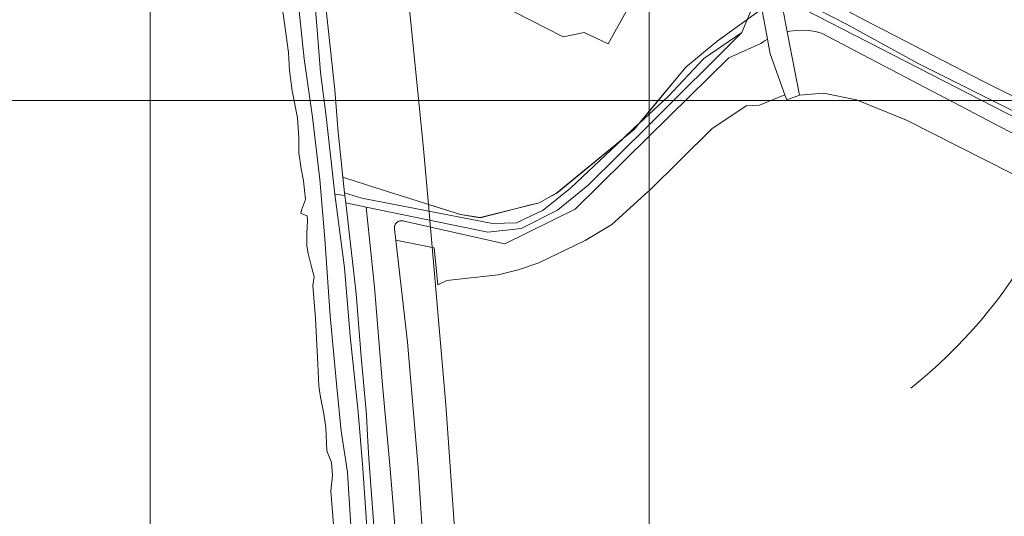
# Model space of a CAD drawing. Header units: metres. Extents: x 102313 to 104557, y 415820 to 422103.
# Tile 15 of 256: x 102874 to 103071, y 418017 to 418116. Entities that reach past the tile are written whole.
import ezdxf

# ---------------------------------------------------------------- set-up
doc = ezdxf.new("R2010")
doc.units = ezdxf.units.M
doc.header["$MEASUREMENT"] = 0
doc.linetypes.add('DGN Style 4', pattern=[193.790502, 96.834729, -48.417365, 0.121043, -48.417365])
doc.linetypes.add('DGN Style 5', pattern=[84.730388, 36.313023, -48.417365])
for name, color, linetype, lineweight in [('00-Coordinaten', 7, 'Continuous', 0), ('00-kavel', 52, 'Continuous', 0), ('05-Milieucategorie RW', 6, 'DGN Style 5', 0), ('Hek', 30, 'DGN Style 4', 0), ('Terrein_groenvoorziening', 3, 'Continuous', 0), ('Terrein_onbegroeid', 94, 'Continuous', 0), ('Terrein_weiland', 3, 'Continuous', 0), ('water', 2, 'Continuous', 0)]:
    doc.layers.add(name, color=color, linetype=linetype, lineweight=lineweight)

msp = doc.modelspace()

# ---------------------------------------------------------------- linework, layer by layer
at = {"layer": '00-Coordinaten'}
for p, q in [((102900, 420000), (102900, 417600)), ((103000, 420000), (103000, 417600)), ((104100, 418100), (102600, 418100))]:
    msp.add_line(p, q, dxfattribs=at)
at = {"layer": '00-kavel', "flags": 128}
for points in [[(103003.031, 418132.802), (103026.082, 418120.953), (103200.69, 418031.2), (103226.116, 418128.061), (103154.695, 418074.409), (103000, 418166.689), (102977.824, 418180.167), (102961.98, 418154.388), (102961.481, 418154.16), (102983.851, 418142.661), (103000, 418134.36), (103003.031, 418132.802)], [(102983.851, 418142.661), (102961.481, 418154.16), (102948.636, 418148.273), (102949.494, 418142.972), (102954.746, 418091.054), (102955.782, 418079.2), (102962.183, 418077.166), (102966.154, 418076.527), (102977.968, 418079.524), (102981.502, 418081.479), (102996.994, 418094.228), (103000, 418097.86), (103007.35, 418106.741), (103013.683, 418111.926), (103026.082, 418120.953), (103003.031, 418132.802), (103000, 418134.36), (102983.851, 418142.661)]]:
    msp.add_lwpolyline(points, close=True, dxfattribs=at)
msp.add_lwpolyline([(103140.5, 417800), (103184.643, 417969.779), (103185.311, 417972.349), (103192.5, 418000), (103200.69, 418031.2), (103026.082, 418120.953), (103013.683, 418111.926), (103007.35, 418106.741), (103000, 418097.86), (102996.994, 418094.228), (102981.502, 418081.479), (102977.968, 418079.524), (102966.154, 418076.527), (102962.183, 418077.166), (102955.782, 418079.2), (102959.297, 418038.962), (102962.037, 418000), (102962.973, 417986.69), (102963.486, 417977.205), (102965.809, 417934.259), (102966.408, 417918.54), (102967.798, 417882.06), (102968.957, 417829.656)], dxfattribs=at)
at = {"layer": '05-Milieucategorie RW', "flags": 128}
msp.add_lwpolyline([(103052.476, 418042.33, 0.0985253), (103077.699, 418072.116), (103082.233, 418080.294, 0.3521088), (103060.925, 418203.777, 0.2063143), (103014.283, 418267.732), (103004.777, 418273.35, 0.313317), (102890.962, 418264.971)], format="xyb", dxfattribs=at)
at = {"layer": 'Hek', "flags": 128}
for points in [[(103000, 418097.846), (103007.359, 418106.736), (103013.692, 418111.921), (103015.033, 418112.897)], [(102997.997, 418095.427), (102998.902, 418096.52), (103000, 418097.846)], [(102994.743, 418092.366), (102995.77, 418093.211), (102997, 418094.223), (102997.997, 418095.427)], [(102938.653, 418084.642), (102939.208, 418084.466), (102945.065, 418082.604), (102962.185, 418077.163), (102966.156, 418076.524), (102971.399, 418077.854), (102976.271, 418079.089), (102977.971, 418079.52), (102979.396, 418080.308), (102981.506, 418081.474), (102994.743, 418092.366)], [(102938.628, 418084.65), (102938.653, 418084.642)]]:
    msp.add_lwpolyline(points, dxfattribs=at)
at = {"layer": 'Terrein_groenvoorziening', "flags": 128}
for points in [[(103027.699, 418113.807), (103028.21, 418113.92), (103029.484, 418114.084), (103030.767, 418114.131), (103032.048, 418114.06), (103033.318, 418113.872), (103034.566, 418113.569), (103095.634, 418081.539), (103098.284, 418080.126), (103101.006, 418078.856), (103102.643, 418078.175)], [(103000, 418097.27), (103003.867, 418100.827), (103010.974, 418108.47), (103018.589, 418113.684)], [(102997.997, 418095.427), (103000, 418097.27)], [(102938.985, 418081.526), (102942.451, 418080.444)], [(102943.334, 418078.649), (102939.211, 418079.501)]]:
    msp.add_lwpolyline(points, dxfattribs=at)
at = {"layer": 'Terrein_onbegroeid', "flags": 128}
for points in [[(102920.838, 418200), (102921.267, 418196.413), (102922.433, 418187.067), (102923.553, 418175.379), (102924.648, 418163.142), (102925.668, 418154.608), (102927.174, 418143.226), (102928.702, 418131.689), (102929.556, 418121.222), (102930.895, 418108.379), (102932.524, 418096.717), (102933.994, 418084.152), (102934.99, 418072.296), (102936.103, 418056.799), (102937.437, 418042.529), (102938.301, 418033.721), (102939.557, 418025.44), (102940.198, 418014.668)], [(102937.002, 418081.218), (102935.277, 418096.85), (102934.157, 418105.644), (102933.484, 418114.203), (102932.629, 418124.788), (102930.696, 418139.982)], [(102932.454, 418140.821), (102934.408, 418125.995), (102935.535, 418115.733), (102937.046, 418102.183), (102937.693, 418093.651)], [(103028.794, 418123.915), (103043.297, 418116.143), (103066.766, 418103.981), (103087.629, 418093.62), (103101.866, 418086.319), (103103.787, 418085.334), (103134.924, 418069.413), (103161, 418055.807), (103174.779, 418048.718)], [(103023.759, 418112.328), (103022.599, 418118.405), (103022.585, 418118.476), (103022.432, 418122.829)], [(103026.947, 418120.509), (103026.921, 418118.057), (103027.699, 418113.807)], [(103039.608, 418115.332), (103033.864, 418118.278), (103027.399, 418121.594)], [(103156.413, 418054.984), (103155.413, 418055.483), (103148.536, 418058.738), (103131.351, 418068.006), (103110.843, 418078.007), (103096.738, 418085.352), (103082.279, 418093.295), (103054.067, 418107.389), (103039.608, 418115.332)], [(103027.202, 418101.196), (103027.2, 418101.2), (103024.3, 418109.4), (103023.759, 418112.328)], [(103027.699, 418113.807), (103030.2, 418101.1)], [(103030.2, 418101.1), (103027.6, 418100.2), (103027.202, 418101.196)], [(102937.693, 418093.651), (102938.653, 418084.642)], [(102938.653, 418084.642), (102938.985, 418081.526)], [(102937.002, 418081.218), (102939.042, 418080.994)], [(102951.557, 417807.255), (102951.521, 417816.863), (102951.11, 417826.257), (102951.117, 417833.93), (102950.742, 417850.303), (102950.428, 417861.801), (102950.399, 417873.473), (102949.906, 417885.771), (102949.408, 417897.005), (102948.855, 417911.122), (102948.306, 417923.434), (102947.302, 417943.913), (102946.916, 417950.595), (102946.828, 417960.797), (102946.425, 417968.468), (102945.646, 417983.361), (102944.949, 417995.155), (102943.9, 418007.524), (102942.612, 418026.231), (102941.671, 418037.541), (102940.103, 418052.737), (102938.934, 418066.469), (102937.002, 418081.218)], [(102939.042, 418080.994), (102938.985, 418081.526)], [(102939.211, 418079.501), (102939.208, 418079.53), (102939.042, 418080.994)], [(102951.557, 417807.255), (102952.909, 417812.655), (102953.162, 417819.415), (102952.681, 417831.539), (102952.651, 417842.007), (102952.502, 417850.965), (102952.256, 417858.671), (102952.162, 417870.789), (102951.605, 417887.331), (102950.777, 417902.327), (102950.181, 417918.067), (102949.618, 417934.538), (102948.907, 417946.516), (102947.966, 417960.612), (102946.999, 417974.4), (102946.632, 417984.951), (102945.842, 417999.186), (102944.841, 418014.672), (102943.822, 418028.222), (102943.565, 418032.8), (102943.366, 418036.94), (102942.312, 418048.604), (102941.286, 418061.228), (102939.211, 418079.501)]]:
    msp.add_lwpolyline(points, dxfattribs=at)
at = {"layer": 'Terrein_weiland', "flags": 128}
for points in [[(103000, 418126.262), (102991.8, 418111.4), (102987, 418113.7), (102982.8, 418112.8), (102973, 418117.8), (102971.8, 418121.6), (102980.3, 418137.2), (102975.5, 418140.7), (102964.7, 418141), (102952.915, 418159.45)], [(103022.432, 418122.829), (103018.589, 418113.684)], [(103018.589, 418113.684), (103000, 418095.18)], [(103023.759, 418112.328), (103023.312, 418112.066), (103022.875, 418111.787), (103022.449, 418111.492), (103016.003, 418108.62), (103000, 418092.852)], [(103019.509, 418098.961), (103022.128, 418099.12), (103027.202, 418101.196)], [(103030.2, 418101.1), (103035, 418101.5), (103041.6, 418100.2), (103051.6, 418096.1), (103162.1, 418040.1), (103160, 418029.2), (103197.53, 418009.102)], [(103000, 418081.927), (103012.581, 418094.347), (103019.509, 418098.961)], [(103000, 418095.18), (102987.795, 418083.031), (102981.636, 418078.005), (102974.344, 418074.324), (102967.69, 418073.616), (102943.334, 418078.649)], [(102994.743, 418092.366), (102997.162, 418094.659), (102997.997, 418095.427)], [(102942.451, 418080.444), (102968.6, 418075.349), (102973.427, 418075.483), (102978.791, 418078.031), (102984.289, 418082.456), (102994.743, 418092.366)], [(103000, 418092.852), (102985.168, 418078.238), (102971.072, 418071.266), (102950.908, 418075.828), (102950.792, 418075.867), (102950.674, 418075.896), (102950.553, 418075.915), (102950.431, 418075.923), (102950.309, 418075.92), (102950.188, 418075.907), (102950.068, 418075.884), (102949.951, 418075.851), (102949.837, 418075.807), (102949.727, 418075.754), (102949.622, 418075.691), (102949.523, 418075.62), (102949.43, 418075.541), (102949.345, 418075.454), (102949.267, 418075.359), (102949.198, 418075.259), (102949.137, 418075.153), (102949.086, 418075.042), (102949.045, 418074.927), (102949.014, 418074.809), (102948.993, 418074.689), (102948.983, 418074.567), (102948.982, 418074.445), (102948.993, 418074.324), (102949.014, 418074.203), (102949.262, 418072.003)], [(102949.262, 418072.003), (102956.933, 418070.489), (102957.692, 418063.024), (102959.481, 418063.918), (102969.742, 418065.051), (102973.778, 418066.042), (102977.883, 418067.458), (102987.224, 418071.973), (102992.537, 418075.174), (102999.829, 418081.758), (103000, 418081.927)], [(102943.334, 418078.649), (102944.97, 418062.566), (102946.536, 418043.75), (102948.109, 418026.123), (102950.903, 417991.943), (102952.255, 417977.651), (102952.972, 417955.387), (102954.455, 417920.501), (102955.326, 417882.167), (102956.32, 417844.546), (102956.825, 417827.401), (102956.516, 417790.74), (102956.633, 417767.29), (102955.869, 417711.586), (102954.559, 417665.289), (102952.714, 417630.185), (102950.972, 417600)], [(102959.84, 417904.637), (102958.99, 417924.045), (102958.44, 417946.636), (102958.402, 417948.213), (102957.527, 417962.859), (102955.871, 417987.39), (102955.021, 418006.917), (102953.696, 418026.328), (102951.568, 418051.576), (102949.262, 418072.003)]]:
    msp.add_lwpolyline(points, dxfattribs=at)
at = {"layer": 'water', "flags": 128}
msp.add_lwpolyline([(102936.766, 418014.954), (102936.238, 418021.684), (102936.53, 418024.769), (102936.357, 418027.428), (102935.411, 418029.72), (102935.239, 418034.43), (102934.825, 418037.166), (102934.17, 418040.493), (102933.823, 418042.737), (102933.593, 418047.136), (102933.173, 418056.313), (102932.616, 418062.889), (102932.849, 418064.639), (102932.338, 418066.689), (102931.653, 418069.349), (102931.431, 418070.896), (102931.385, 418073.372), (102931.541, 418075.905), (102931.474, 418076.911), (102930.574, 418077.24), (102930.227, 418077.433), (102930.343, 418078.052), (102931.154, 418080.137), (102930.756, 418083.943), (102930.254, 418086.319), (102929.826, 418089.557), (102929.794, 418092.531), (102929.508, 418096.58), (102928.501, 418101.957), (102927.923, 418106.076), (102927.764, 418109.675), (102926.862, 418116.009), (102926.132, 418121.129)], dxfattribs=at)

doc.saveas('drawing.dxf')
